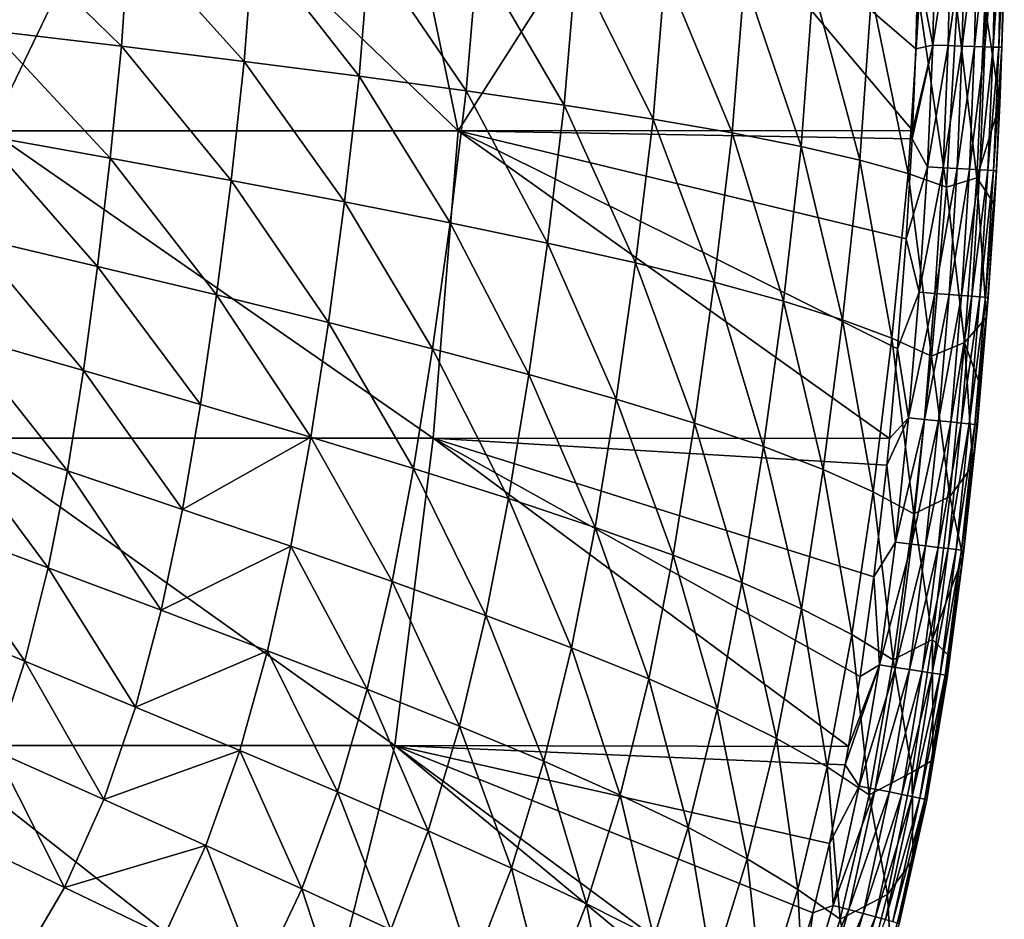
# Model space of a CAD drawing. Header units: metres. Extents: x -59 to 113, y -107 to 107.
# Tile 185 of 192: x 102 to 113, y -11 to -2. Entities that reach past the tile are written whole.
import ezdxf

# ---------------------------------------------------------------- set-up
doc = ezdxf.new("R2010")
doc.units = ezdxf.units.M
doc.layers.add('solid_20_382_333_XXX', color=7, linetype='CONTINUOUS')

msp = doc.modelspace()

# ---------------------------------------------------------------- linework, layer by layer
at = {"layer": 'solid_20_382_333_XXX'}
for points in [[(102.188797, -3.158785, -26.178194), (103.712486, -0.000001, -26.309818), (101.119446, -0.000001, -26.077209)], [(107.001717, -3.158785, -26.633797), (103.712486, -0.000001, -26.309818), (102.188797, -3.158785, -26.178194)], [(107.001717, -3.158785, -26.633797), (106.343987, -0.000001, -26.560799), (103.712486, -0.000001, -26.309818)], [(107.001717, -3.158785, -26.633797), (109.018509, -0.000001, -26.831951), (106.343987, -0.000001, -26.560799)], [(107.001717, -3.158785, -26.633797), (111.677307, -3.154974, -27.127144), (109.018509, -0.000001, -26.831951)], [(109.018509, -0.000001, -26.831951), (111.677307, -3.154974, -27.127144), (111.711578, -2.318159, -27.126942)], [(109.018509, -0.000001, -26.831951), (111.711578, -2.318159, -27.126942), (111.731956, -1.479726, -27.126322)], [(102.199097, -2.130524, -44.505959), (102.264008, -1.053101, -44.530674), (103.536659, -2.289609, -43.850758)], [(102.264008, -1.053101, -44.530674), (103.617302, -1.131855, -43.889633), (103.536659, -2.289609, -43.850758)], [(111.731956, -1.479726, -27.126322), (111.884354, -2.278325, -27.161428), (111.908073, -1.09201, -27.160189)], [(111.908073, -1.09201, -27.160189), (111.884354, -2.278325, -27.161428), (112.067604, -1.093487, -27.222134)], [(111.884354, -2.278325, -27.161428), (112.044205, -2.283429, -27.223688), (112.067604, -1.093487, -27.222134)], [(112.067604, -1.093487, -27.222134), (112.044205, -2.283429, -27.223688), (112.211868, -1.09479, -27.308878)], [(112.044205, -2.283429, -27.223688), (112.18869, -2.288023, -27.310869), (112.211868, -1.09479, -27.308878)], [(112.211868, -1.09479, -27.308878), (112.18869, -2.288023, -27.310869), (112.338509, -1.095899, -27.41757)], [(112.18869, -2.288023, -27.310869), (112.315414, -2.292032, -27.420095), (112.338509, -1.095899, -27.41757)], [(112.338509, -1.095899, -27.41757), (112.315414, -2.292032, -27.420095), (112.445137, -1.096794, -27.545366)], [(112.315414, -2.292032, -27.420095), (112.422005, -2.29538, -27.548485), (112.445137, -1.096794, -27.545366)], [(112.445137, -1.096794, -27.545366), (112.422005, -2.29538, -27.548485), (112.529381, -1.097455, -27.689417)], [(112.422005, -2.29538, -27.548485), (112.506065, -2.297994, -27.693165), (112.529381, -1.097455, -27.689417)], [(112.529381, -1.097455, -27.689417), (112.506065, -2.297994, -27.693165), (112.588867, -1.097863, -27.846878)], [(112.506065, -2.297994, -27.693165), (112.565216, -2.299798, -27.851255), (112.588867, -1.097863, -27.846878)], [(112.588867, -1.097863, -27.846878), (112.565216, -2.299798, -27.851255), (112.621223, -1.097997, -28.014902)], [(112.565216, -2.299798, -27.851255), (112.597076, -2.300716, -28.019884), (112.621223, -1.097997, -28.014902)], [(112.621223, -1.097997, -28.014902), (112.597076, -2.300716, -28.019884), (112.610725, -1.89127, -28.193718)], [(103.536659, -2.289609, -43.850758), (103.617302, -1.131855, -43.889633), (104.799904, -2.445462, -43.0522)], [(103.617302, -1.131855, -43.889633), (104.894249, -1.210191, -43.104591), (104.799904, -2.445462, -43.0522)], [(104.799904, -2.445462, -43.0522), (104.894249, -1.210191, -43.104591), (105.984123, -2.598213, -42.120739)], [(104.894249, -1.210191, -43.104591), (106.089966, -1.288132, -42.185627), (105.984123, -2.598213, -42.120739)], [(105.984123, -2.598213, -42.120739), (106.089966, -1.288132, -42.185627), (107.08371, -2.748025, -41.074341)], [(106.089966, -1.288132, -42.185627), (107.198723, -1.365707, -41.150932), (107.08371, -2.748025, -41.074341)], [(107.08371, -2.748025, -41.074341), (107.198723, -1.365707, -41.150932), (108.093063, -2.895101, -39.931591)], [(107.198723, -1.365707, -41.150932), (108.21479, -1.442953, -40.019321), (108.093063, -2.895101, -39.931591)], [(108.093063, -2.895101, -39.931591), (108.21479, -1.442953, -40.019321), (109.006943, -3.039735, -38.711681)], [(108.21479, -1.442953, -40.019321), (109.132797, -1.519939, -38.810097), (109.006943, -3.039735, -38.711681)], [(111.731956, -1.479726, -27.126322), (111.711578, -2.318159, -27.126942), (111.884354, -2.278325, -27.161428)], [(109.006943, -3.039735, -38.711681), (109.132797, -1.519939, -38.810097), (109.820274, -3.182247, -37.433495)], [(109.132797, -1.519939, -38.810097), (109.94754, -1.596734, -37.542206), (109.820274, -3.182247, -37.433495)], [(109.820274, -3.182247, -37.433495), (109.94754, -1.596734, -37.542206), (110.529755, -3.322969, -36.103909)], [(109.94754, -1.596734, -37.542206), (110.655632, -1.673413, -36.222305), (110.529755, -3.322969, -36.103909)], [(110.529755, -3.322969, -36.103909), (110.655632, -1.673413, -36.222305), (111.133873, -3.462248, -34.717525)], [(110.655632, -1.673413, -36.222305), (111.255531, -1.75005, -34.844482), (111.133873, -3.462248, -34.717525)], [(111.133873, -3.462248, -34.717525), (111.255531, -1.75005, -34.844482), (111.632072, -3.600429, -33.26199)], [(111.255531, -1.75005, -34.844482), (111.746666, -1.826718, -33.395687), (111.632072, -3.600429, -33.26199)], [(111.632072, -3.600429, -33.26199), (111.746666, -1.826718, -33.395687), (112.027161, -3.737852, -31.699675)], [(111.746666, -1.826718, -33.395687), (112.131912, -1.90349, -31.837002), (112.027161, -3.737852, -31.699675)], [(112.027161, -3.737852, -31.699675), (112.131912, -1.90349, -31.837002), (112.339653, -3.643581, -29.993145)], [(112.131912, -1.90349, -31.837002), (112.420624, -1.859228, -30.113518), (112.339653, -3.643581, -29.993145)], [(112.339653, -3.643581, -29.993145), (112.420624, -1.859228, -30.113518), (112.576881, -2.883132, -28.199905)], [(112.420624, -1.859228, -30.113518), (112.610725, -1.89127, -28.193718), (112.576881, -2.883132, -28.199905)], [(112.597076, -2.300716, -28.019884), (112.576881, -2.883132, -28.199905), (112.610725, -1.89127, -28.193718)], [(102.105148, -3.204896, -44.465397), (102.199097, -2.130524, -44.505959), (103.420845, -3.440761, -43.791943)], [(102.199097, -2.130524, -44.505959), (103.536659, -2.289609, -43.850758), (103.420845, -3.440761, -43.791943)], [(103.420845, -3.440761, -43.791943), (103.536659, -2.289609, -43.850758), (104.664948, -3.669454, -42.975975)], [(103.536659, -2.289609, -43.850758), (104.799904, -2.445462, -43.0522), (104.664948, -3.669454, -42.975975)], [(111.672958, -3.242478, -27.12714), (111.830284, -3.531121, -27.162085), (111.884354, -2.278325, -27.161428)], [(111.677307, -3.154974, -27.127144), (111.672958, -3.242478, -27.12714), (111.884354, -2.278325, -27.161428)], [(111.711578, -2.318159, -27.126942), (111.677307, -3.154974, -27.127144), (111.884354, -2.278325, -27.161428)], [(111.884354, -2.278325, -27.161428), (111.830284, -3.531121, -27.162085), (112.044205, -2.283429, -27.223688)], [(111.830284, -3.531121, -27.162085), (111.990799, -3.540098, -27.224987), (112.044205, -2.283429, -27.223688)], [(112.044205, -2.283429, -27.223688), (111.990799, -3.540098, -27.224987), (112.18869, -2.288023, -27.310869)], [(111.990799, -3.540098, -27.224987), (112.135704, -3.548207, -27.313061), (112.18869, -2.288023, -27.310869)], [(112.18869, -2.288023, -27.310869), (112.135704, -3.548207, -27.313061), (112.315414, -2.292032, -27.420095)], [(112.135704, -3.548207, -27.313061), (112.262596, -3.555313, -27.423367), (112.315414, -2.292032, -27.420095)], [(112.315414, -2.292032, -27.420095), (112.262596, -3.555313, -27.423367), (112.422005, -2.29538, -27.548485)], [(112.262596, -3.555313, -27.423367), (112.369064, -3.56128, -27.552967), (112.422005, -2.29538, -27.548485)], [(112.422005, -2.29538, -27.548485), (112.369064, -3.56128, -27.552967), (112.506065, -2.297994, -27.693165)], [(112.369064, -3.56128, -27.552967), (112.452682, -3.565975, -27.698921), (112.506065, -2.297994, -27.693165)], [(112.506065, -2.297994, -27.693165), (112.452682, -3.565975, -27.698921), (112.565216, -2.299798, -27.851255)], [(112.452682, -3.565975, -27.698921), (112.511047, -3.56926, -27.85829), (112.565216, -2.299798, -27.851255)], [(112.565216, -2.299798, -27.851255), (112.511047, -3.56926, -27.85829), (112.597076, -2.300716, -28.019884)], [(112.511047, -3.56926, -27.85829), (112.54174, -3.571002, -28.028139), (112.597076, -2.300716, -28.019884)], [(112.597076, -2.300716, -28.019884), (112.54174, -3.571002, -28.028139), (112.576881, -2.883132, -28.199905)], [(104.664948, -3.669454, -42.975975), (104.799904, -2.445462, -43.0522), (105.83297, -3.89125, -42.028366)], [(104.799904, -2.445462, -43.0522), (105.984123, -2.598213, -42.120739), (105.83297, -3.89125, -42.028366)], [(105.83297, -3.89125, -42.028366), (105.984123, -2.598213, -42.120739), (106.919472, -4.1065, -40.966812)], [(105.984123, -2.598213, -42.120739), (107.08371, -2.748025, -41.074341), (106.919472, -4.1065, -40.966812)], [(106.919472, -4.1065, -40.966812), (107.08371, -2.748025, -41.074341), (107.919029, -4.315621, -39.809612)], [(107.08371, -2.748025, -41.074341), (108.093063, -2.895101, -39.931591), (107.919029, -4.315621, -39.809612)], [(107.919029, -4.315621, -39.809612), (108.093063, -2.895101, -39.931591), (108.826569, -4.51921, -38.575821)], [(108.093063, -2.895101, -39.931591), (109.006943, -3.039735, -38.711681), (108.826569, -4.51921, -38.575821)], [(112.339653, -3.643581, -29.993145), (112.576881, -2.883132, -28.199905), (112.521851, -3.917263, -28.208366)], [(112.54174, -3.571002, -28.028139), (112.521851, -3.917263, -28.208366), (112.576881, -2.883132, -28.199905)], [(108.826569, -4.51921, -38.575821), (109.006943, -3.039735, -38.711681), (109.637199, -4.717914, -37.284222)], [(109.006943, -3.039735, -38.711681), (109.820274, -3.182247, -37.433495), (109.637199, -4.717914, -37.284222)], [(101.908264, -6.320729, -26.17094), (106.742783, -6.320729, -26.62863), (102.188797, -3.158785, -26.178194)], [(101.998077, -4.25076, -44.412292), (102.105148, -3.204896, -44.465397), (103.291183, -4.555097, -43.722336)], [(102.105148, -3.204896, -44.465397), (103.420845, -3.440761, -43.791943), (103.291183, -4.555097, -43.722336)], [(106.742783, -6.320729, -26.62863), (107.001717, -3.158785, -26.633797), (102.188797, -3.158785, -26.178194)], [(106.742783, -6.320729, -26.62863), (111.439102, -6.324708, -27.124584), (107.001717, -3.158785, -26.633797)], [(107.001717, -3.158785, -26.633797), (111.672958, -3.242478, -27.12714), (111.677307, -3.154974, -27.127144)], [(107.001717, -3.158785, -26.633797), (111.439102, -6.324708, -27.124584), (111.523819, -5.4037, -27.125792)], [(107.001717, -3.158785, -26.633797), (111.523819, -5.4037, -27.125792), (111.611267, -4.270498, -27.126759)], [(107.001717, -3.158785, -26.633797), (111.611267, -4.270498, -27.126759), (111.672958, -3.242478, -27.12714)], [(109.637199, -4.717914, -37.284222), (109.820274, -3.182247, -37.433495), (110.347725, -4.91241, -35.942001)], [(109.820274, -3.182247, -37.433495), (110.529755, -3.322969, -36.103909), (110.347725, -4.91241, -35.942001)], [(110.347725, -4.91241, -35.942001), (110.529755, -3.322969, -36.103909), (110.956696, -5.103405, -34.544468)], [(110.529755, -3.322969, -36.103909), (111.133873, -3.462248, -34.717525), (110.956696, -5.103405, -34.544468)], [(111.672958, -3.242478, -27.12714), (111.611267, -4.270498, -27.126759), (111.830284, -3.531121, -27.162085)], [(103.291183, -4.555097, -43.722336), (103.420845, -3.440761, -43.791943), (104.515335, -4.848385, -42.890644)], [(103.420845, -3.440761, -43.791943), (104.664948, -3.669454, -42.975975), (104.515335, -4.848385, -42.890644)], [(110.956696, -5.103405, -34.544468), (111.133873, -3.462248, -34.717525), (111.463554, -5.29161, -33.080189)], [(111.133873, -3.462248, -34.717525), (111.632072, -3.600429, -33.26199), (111.463554, -5.29161, -33.080189)], [(111.611267, -4.270498, -27.126759), (111.745773, -4.819947, -27.16185), (111.830284, -3.531121, -27.162085)], [(111.830284, -3.531121, -27.162085), (111.745773, -4.819947, -27.16185), (111.990799, -3.540098, -27.224987)], [(111.745773, -4.819947, -27.16185), (111.907219, -4.832355, -27.225641), (111.990799, -3.540098, -27.224987)], [(111.990799, -3.540098, -27.224987), (111.907219, -4.832355, -27.225641), (112.135704, -3.548207, -27.313061)], [(111.463554, -5.29161, -33.080189), (111.632072, -3.600429, -33.26199), (111.871017, -5.477721, -31.513285)], [(111.632072, -3.600429, -33.26199), (112.027161, -3.737852, -31.699675), (111.871017, -5.477721, -31.513285)], [(111.907219, -4.832355, -27.225641), (112.052734, -4.843565, -27.314955), (112.135704, -3.548207, -27.313061)], [(112.027161, -3.737852, -31.699675), (112.339653, -3.643581, -29.993145), (112.213219, -5.336871, -29.822971)], [(112.135704, -3.548207, -27.313061), (112.052734, -4.843565, -27.314955), (112.262596, -3.555313, -27.423367)], [(112.052734, -4.843565, -27.314955), (112.179871, -4.853388, -27.426765), (112.262596, -3.555313, -27.423367)], [(112.262596, -3.555313, -27.423367), (112.179871, -4.853388, -27.426765), (112.369064, -3.56128, -27.552967)], [(112.179871, -4.853388, -27.426765), (112.286179, -4.861634, -27.558048), (112.369064, -3.56128, -27.552967)], [(112.213219, -5.336871, -29.822971), (112.339653, -3.643581, -29.993145), (112.437981, -5.080911, -28.219162)], [(112.369064, -3.56128, -27.552967), (112.286179, -4.861634, -27.558048), (112.452682, -3.565975, -27.698921)], [(112.286179, -4.861634, -27.558048), (112.369209, -4.868114, -27.705776), (112.452682, -3.565975, -27.698921)], [(112.339653, -3.643581, -29.993145), (112.521851, -3.917263, -28.208366), (112.437981, -5.080911, -28.219162)], [(112.452682, -3.565975, -27.698921), (112.369209, -4.868114, -27.705776), (112.511047, -3.56926, -27.85829)], [(112.369209, -4.868114, -27.705776), (112.426521, -4.872637, -27.86692), (112.511047, -3.56926, -27.85829)], [(112.511047, -3.56926, -27.85829), (112.426521, -4.872637, -27.86692), (112.54174, -3.571002, -28.028139)], [(112.426521, -4.872637, -27.86692), (112.455658, -4.875014, -28.038462), (112.54174, -3.571002, -28.028139)], [(112.54174, -3.571002, -28.028139), (112.455658, -4.875014, -28.038462), (112.521851, -3.917263, -28.208366)], [(104.515335, -4.848385, -42.890644), (104.664948, -3.669454, -42.975975), (105.666252, -5.13105, -41.928387)], [(104.664948, -3.669454, -42.975975), (105.83297, -3.89125, -42.028366), (105.666252, -5.13105, -41.928387)], [(111.871017, -5.477721, -31.513285), (112.027161, -3.737852, -31.699675), (112.213219, -5.336871, -29.822971)], [(105.666252, -5.13105, -41.928387), (105.83297, -3.89125, -42.028366), (106.738678, -5.403619, -40.853031)], [(105.83297, -3.89125, -42.028366), (106.919472, -4.1065, -40.966812), (106.738678, -5.403619, -40.853031)], [(112.455658, -4.875014, -28.038462), (112.437981, -5.080911, -28.219162), (112.521851, -3.917263, -28.208366)], [(106.738678, -5.403619, -40.853031), (106.919472, -4.1065, -40.966812), (107.727348, -5.666713, -39.682621)], [(106.919472, -4.1065, -40.966812), (107.919029, -4.315621, -39.809612), (107.727348, -5.666713, -39.682621)], [(101.876457, -5.262365, -44.345242), (101.998077, -4.25076, -44.412292), (103.147301, -5.626008, -43.642021)], [(101.998077, -4.25076, -44.412292), (103.291183, -4.555097, -43.722336), (103.147301, -5.626008, -43.642021)], [(107.727348, -5.666713, -39.682621), (107.919029, -4.315621, -39.809612), (108.627365, -5.921221, -38.436085)], [(107.919029, -4.315621, -39.809612), (108.826569, -4.51921, -38.575821), (108.627365, -5.921221, -38.436085)], [(111.611267, -4.270498, -27.126759), (111.523819, -5.4037, -27.125792), (111.745773, -4.819947, -27.16185)], [(103.147301, -5.626008, -43.642021), (103.291183, -4.555097, -43.722336), (104.351593, -5.975058, -42.797718)], [(103.291183, -4.555097, -43.722336), (104.515335, -4.848385, -42.890644), (104.351593, -5.975058, -42.797718)], [(108.627365, -5.921221, -38.436085), (108.826569, -4.51921, -38.575821), (109.434021, -6.168108, -37.13213)], [(108.826569, -4.51921, -38.575821), (109.637199, -4.717914, -37.284222), (109.434021, -6.168108, -37.13213)], [(109.434021, -6.168108, -37.13213), (109.637199, -4.717914, -37.284222), (110.144218, -6.408384, -35.778244)], [(109.637199, -4.717914, -37.284222), (110.347725, -4.91241, -35.942001), (110.144218, -6.408384, -35.778244)], [(104.351593, -5.975058, -42.797718), (104.515335, -4.848385, -42.890644), (105.485214, -6.310077, -41.82362)], [(104.515335, -4.848385, -42.890644), (105.666252, -5.13105, -41.928387), (105.485214, -6.310077, -41.82362)], [(111.523819, -5.4037, -27.125792), (111.636177, -6.112588, -27.160814), (111.745773, -4.819947, -27.16185)], [(111.745773, -4.819947, -27.16185), (111.636177, -6.112588, -27.160814), (111.907219, -4.832355, -27.225641)], [(111.636177, -6.112588, -27.160814), (111.79863, -6.128325, -27.225607), (111.907219, -4.832355, -27.225641)], [(111.907219, -4.832355, -27.225641), (111.79863, -6.128325, -27.225607), (112.052734, -4.843565, -27.314955)], [(111.79863, -6.128325, -27.225607), (111.944794, -6.142537, -27.316322), (112.052734, -4.843565, -27.314955)], [(112.052734, -4.843565, -27.314955), (111.944794, -6.142537, -27.316322), (112.179871, -4.853388, -27.426765)], [(111.944794, -6.142537, -27.316322), (112.072166, -6.154978, -27.429834), (112.179871, -4.853388, -27.426765)], [(112.179871, -4.853388, -27.426765), (112.072166, -6.154978, -27.429834), (112.286179, -4.861634, -27.558048)], [(112.072166, -6.154978, -27.429834), (112.178261, -6.165406, -27.563013), (112.286179, -4.861634, -27.558048)], [(112.286179, -4.861634, -27.558048), (112.178261, -6.165406, -27.563013), (112.369209, -4.868114, -27.705776)], [(110.144218, -6.408384, -35.778244), (110.347725, -4.91241, -35.942001), (110.756554, -6.643113, -34.370438)], [(110.347725, -4.91241, -35.942001), (110.956696, -5.103405, -34.544468), (110.756554, -6.643113, -34.370438)], [(112.178261, -6.165406, -27.563013), (112.26059, -6.173574, -27.712732), (112.369209, -4.868114, -27.705776)], [(112.369209, -4.868114, -27.705776), (112.26059, -6.173574, -27.712732), (112.426521, -4.872637, -27.86692)], [(112.26059, -6.173574, -27.712732), (112.316666, -6.179239, -27.875866), (112.426521, -4.872637, -27.86692)], [(112.426521, -4.872637, -27.86692), (112.316666, -6.179239, -27.875866), (112.455658, -4.875014, -28.038462)], [(112.316666, -6.179239, -27.875866), (112.344002, -6.182156, -28.049292), (112.455658, -4.875014, -28.038462)], [(112.455658, -4.875014, -28.038462), (112.344002, -6.182156, -28.049292), (112.437981, -5.080911, -28.219162)], [(105.485214, -6.310077, -41.82362), (105.666252, -5.13105, -41.928387), (106.54306, -6.631747, -40.737019)], [(105.666252, -5.13105, -41.928387), (106.738678, -5.403619, -40.853031), (106.54306, -6.631747, -40.737019)], [(110.756554, -6.643113, -34.370438), (110.956696, -5.103405, -34.544468), (111.270493, -6.873355, -32.898186)], [(110.956696, -5.103405, -34.544468), (111.463554, -5.29161, -33.080189), (111.270493, -6.873355, -32.898186)], [(112.213219, -5.336871, -29.822971), (112.437981, -5.080911, -28.219162), (112.37719, -5.786655, -28.225908)], [(112.344002, -6.182156, -28.049292), (112.37719, -5.786655, -28.225908), (112.437981, -5.080911, -28.219162)], [(101.733154, -6.242875, -44.261009), (101.876457, -5.262365, -44.345242), (102.981155, -6.65752, -43.547325)], [(101.876457, -5.262365, -44.345242), (103.147301, -5.626008, -43.642021), (102.981155, -6.65752, -43.547325)], [(111.270493, -6.873355, -32.898186), (111.463554, -5.29161, -33.080189), (111.68866, -7.100155, -31.327337)], [(111.463554, -5.29161, -33.080189), (111.871017, -5.477721, -31.513285), (111.68866, -7.100155, -31.327337)], [(111.871017, -5.477721, -31.513285), (112.213219, -5.336871, -29.822971), (112.060883, -6.921505, -29.648867)], [(112.060883, -6.921505, -29.648867), (112.213219, -5.336871, -29.822971), (112.297585, -6.602262, -28.233562)], [(112.213219, -5.336871, -29.822971), (112.37719, -5.786655, -28.225908), (112.297585, -6.602262, -28.233562)], [(106.54306, -6.631747, -40.737019), (106.738678, -5.403619, -40.853031), (107.520058, -6.940869, -39.555794)], [(106.738678, -5.403619, -40.853031), (107.727348, -5.666713, -39.682621), (107.520058, -6.940869, -39.555794)], [(111.523819, -5.4037, -27.125792), (111.439102, -6.324708, -27.124584), (111.636177, -6.112588, -27.160814)], [(111.68866, -7.100155, -31.327337), (111.871017, -5.477721, -31.513285), (112.060883, -6.921505, -29.648867)], [(102.981155, -6.65752, -43.547325), (103.147301, -5.626008, -43.642021), (104.164848, -7.054219, -42.6931)], [(103.147301, -5.626008, -43.642021), (104.351593, -5.975058, -42.797718), (104.164848, -7.054219, -42.6931)], [(107.520058, -6.940869, -39.555794), (107.727348, -5.666713, -39.682621), (108.411461, -7.238595, -38.298759)], [(107.727348, -5.666713, -39.682621), (108.627365, -5.921221, -38.436085), (108.411461, -7.238595, -38.298759)], [(112.344002, -6.182156, -28.049292), (112.297585, -6.602262, -28.233562), (112.37719, -5.786655, -28.225908)], [(104.164848, -7.054219, -42.6931), (104.351593, -5.975058, -42.797718), (105.485214, -6.310077, -41.82362)], [(108.411461, -7.238595, -38.298759), (108.627365, -5.921221, -38.436085), (109.212708, -7.526179, -36.984554)], [(108.627365, -5.921221, -38.436085), (109.434021, -6.168108, -37.13213), (109.212708, -7.526179, -36.984554)], [(109.212708, -7.526179, -36.984554), (109.434021, -6.168108, -37.13213), (109.920807, -7.804936, -35.62096)], [(109.434021, -6.168108, -37.13213), (110.144218, -6.408384, -35.778244), (109.920807, -7.804936, -35.62096)], [(111.41114, -6.597873, -27.124083), (111.501419, -7.391567, -27.158548), (111.636177, -6.112588, -27.160814)], [(111.439102, -6.324708, -27.124584), (111.41114, -6.597873, -27.124083), (111.636177, -6.112588, -27.160814)], [(111.636177, -6.112588, -27.160814), (111.501419, -7.391567, -27.158548), (111.79863, -6.128325, -27.225607)], [(111.501419, -7.391567, -27.158548), (111.664825, -7.411127, -27.2244), (111.79863, -6.128325, -27.225607)], [(111.79863, -6.128325, -27.225607), (111.664825, -7.411127, -27.2244), (111.944794, -6.142537, -27.316322)], [(111.664825, -7.411127, -27.2244), (111.811546, -7.428786, -27.316591), (111.944794, -6.142537, -27.316322)], [(111.944794, -6.142537, -27.316322), (111.811546, -7.428786, -27.316591), (112.072166, -6.154978, -27.429834)], [(111.811546, -7.428786, -27.316591), (111.939049, -7.444234, -27.43189), (112.072166, -6.154978, -27.429834)], [(112.072166, -6.154978, -27.429834), (111.939049, -7.444234, -27.43189), (112.178261, -6.165406, -27.563013)], [(111.939049, -7.444234, -27.43189), (112.044807, -7.457162, -27.56706), (112.178261, -6.165406, -27.563013)], [(112.178261, -6.165406, -27.563013), (112.044807, -7.457162, -27.56706), (112.26059, -6.173574, -27.712732)], [(112.044807, -7.457162, -27.56706), (112.126297, -7.46726, -27.718866), (112.26059, -6.173574, -27.712732)], [(112.26059, -6.173574, -27.712732), (112.126297, -7.46726, -27.718866), (112.316666, -6.179239, -27.875866)], [(112.126297, -7.46726, -27.718866), (112.180984, -7.474221, -27.884075), (112.316666, -6.179239, -27.875866)], [(112.316666, -6.179239, -27.875866), (112.180984, -7.474221, -27.884075), (112.344002, -6.182156, -28.049292)], [(101.559547, -7.195203, -44.156696), (101.733154, -6.242875, -44.261009), (102.783318, -7.653552, -43.43483)], [(101.733154, -6.242875, -44.261009), (102.981155, -6.65752, -43.547325), (102.783318, -7.653552, -43.43483)], [(112.180984, -7.474221, -27.884075), (112.206352, -7.477734, -28.059454), (112.344002, -6.182156, -28.049292)], [(112.344002, -6.182156, -28.049292), (112.206352, -7.477734, -28.059454), (112.297585, -6.602262, -28.233562)], [(101.539398, -9.482674, -26.162834), (106.34877, -9.482674, -26.618418), (101.908264, -6.320729, -26.17094)], [(106.34877, -9.482674, -26.618418), (106.742783, -6.320729, -26.62863), (101.908264, -6.320729, -26.17094)], [(104.164848, -7.054219, -42.6931), (105.485214, -6.310077, -41.82362), (105.280235, -7.433654, -41.709572)], [(105.280235, -7.433654, -41.709572), (105.485214, -6.310077, -41.82362), (106.322388, -7.796651, -40.613922)], [(105.485214, -6.310077, -41.82362), (106.54306, -6.631747, -40.737019), (106.322388, -7.796651, -40.613922)], [(106.34877, -9.482674, -26.618418), (111.019356, -9.491949, -27.111944), (106.742783, -6.320729, -26.62863)], [(106.742783, -6.320729, -26.62863), (111.019356, -9.491949, -27.111944), (111.137184, -8.771888, -27.116671)], [(106.742783, -6.320729, -26.62863), (111.137184, -8.771888, -27.116671), (111.279167, -7.74735, -27.121128)], [(106.742783, -6.320729, -26.62863), (111.279167, -7.74735, -27.121128), (111.41114, -6.597873, -27.124083)], [(106.742783, -6.320729, -26.62863), (111.41114, -6.597873, -27.124083), (111.439102, -6.324708, -27.124584)], [(109.920807, -7.804936, -35.62096), (110.144218, -6.408384, -35.778244), (110.534409, -8.076249, -34.204632)], [(110.144218, -6.408384, -35.778244), (110.756554, -6.643113, -34.370438), (110.534409, -8.076249, -34.204632)], [(102.783318, -7.653552, -43.43483), (102.981155, -6.65752, -43.547325), (103.944962, -8.090637, -42.572884)], [(102.981155, -6.65752, -43.547325), (104.164848, -7.054219, -42.6931), (103.944962, -8.090637, -42.572884)], [(106.322388, -7.796651, -40.613922), (106.54306, -6.631747, -40.737019), (107.286392, -8.144173, -39.423916)], [(106.54306, -6.631747, -40.737019), (107.520058, -6.940869, -39.555794), (107.286392, -8.144173, -39.423916)], [(110.534409, -8.076249, -34.204632), (110.756554, -6.643113, -34.370438), (111.052994, -8.341503, -32.72591)], [(110.756554, -6.643113, -34.370438), (111.270493, -6.873355, -32.898186), (111.052994, -8.341503, -32.72591)], [(111.41114, -6.597873, -27.124083), (111.279167, -7.74735, -27.121128), (111.501419, -7.391567, -27.158548)], [(112.060883, -6.921505, -29.648867), (112.297585, -6.602262, -28.233562), (112.192772, -7.537214, -28.242086)], [(112.206352, -7.477734, -28.059454), (112.192772, -7.537214, -28.242086), (112.297585, -6.602262, -28.233562)], [(111.052994, -8.341503, -32.72591), (111.270493, -6.873355, -32.898186), (111.479095, -8.602059, -31.152216)], [(111.270493, -6.873355, -32.898186), (111.68866, -7.100155, -31.327337), (111.479095, -8.602059, -31.152216)], [(107.286392, -8.144173, -39.423916), (107.520058, -6.940869, -39.555794), (108.167656, -8.477621, -38.158291)], [(107.520058, -6.940869, -39.555794), (108.411461, -7.238595, -38.298759), (108.167656, -8.477621, -38.158291)], [(111.68866, -7.100155, -31.327337), (112.060883, -6.921505, -29.648867), (111.883728, -8.393531, -29.484814)], [(111.883728, -8.393531, -29.484814), (112.060883, -6.921505, -29.648867), (112.192772, -7.537214, -28.242086)], [(103.944962, -8.090637, -42.572884), (104.164848, -7.054219, -42.6931), (105.280235, -7.433654, -41.709572)], [(111.479095, -8.602059, -31.152216), (111.68866, -7.100155, -31.327337), (111.883728, -8.393531, -29.484814)], [(101.344536, -8.119837, -44.030342), (101.559547, -7.195203, -44.156696), (102.542389, -8.615523, -43.302231)], [(101.559547, -7.195203, -44.156696), (102.783318, -7.653552, -43.43483), (102.542389, -8.615523, -43.302231)], [(108.167656, -8.477621, -38.158291), (108.411461, -7.238595, -38.298759), (108.961761, -8.798515, -36.835621)], [(108.411461, -7.238595, -38.298759), (109.212708, -7.526179, -36.984554), (108.961761, -8.798515, -36.835621)], [(111.279167, -7.74735, -27.121128), (111.335968, -8.654151, -27.154106), (111.501419, -7.391567, -27.158548)], [(111.501419, -7.391567, -27.158548), (111.335968, -8.654151, -27.154106), (111.664825, -7.411127, -27.2244)], [(103.944962, -8.090637, -42.572884), (105.280235, -7.433654, -41.709572), (105.040573, -8.507246, -41.581886)], [(105.040573, -8.507246, -41.581886), (105.280235, -7.433654, -41.709572), (106.065407, -8.904341, -40.478958)], [(105.280235, -7.433654, -41.709572), (106.322388, -7.796651, -40.613922), (106.065407, -8.904341, -40.478958)], [(111.335968, -8.654151, -27.154106), (111.50013, -8.678869, -27.221075), (111.664825, -7.411127, -27.2244)], [(111.664825, -7.411127, -27.2244), (111.50013, -8.678869, -27.221075), (111.811546, -7.428786, -27.316591)], [(111.50013, -8.678869, -27.221075), (111.647217, -8.701192, -27.314833), (111.811546, -7.428786, -27.316591)], [(111.811546, -7.428786, -27.316591), (111.647217, -8.701192, -27.314833), (111.939049, -7.444234, -27.43189)], [(111.647217, -8.701192, -27.314833), (111.774651, -8.720721, -27.43203), (111.939049, -7.444234, -27.43189)], [(111.939049, -7.444234, -27.43189), (111.774651, -8.720721, -27.43203), (112.044807, -7.457162, -27.56706)], [(111.774651, -8.720721, -27.43203), (111.879868, -8.737058, -27.569313), (112.044807, -7.457162, -27.56706)], [(112.044807, -7.457162, -27.56706), (111.879868, -8.737058, -27.569313), (112.126297, -7.46726, -27.718866)], [(111.879868, -8.737058, -27.569313), (111.960304, -8.749803, -27.72333), (112.126297, -7.46726, -27.718866)], [(112.126297, -7.46726, -27.718866), (111.960304, -8.749803, -27.72333), (112.180984, -7.474221, -27.884075)], [(111.960304, -8.749803, -27.72333), (112.013397, -8.758557, -27.890728), (112.180984, -7.474221, -27.884075)], [(112.180984, -7.474221, -27.884075), (112.013397, -8.758557, -27.890728), (112.206352, -7.477734, -28.059454)], [(112.013397, -8.758557, -27.890728), (112.036568, -8.762924, -28.068161), (112.206352, -7.477734, -28.059454)], [(112.206352, -7.477734, -28.059454), (112.036568, -8.762924, -28.068161), (112.192772, -7.537214, -28.242086)], [(108.961761, -8.798515, -36.835621), (109.212708, -7.526179, -36.984554), (109.665825, -9.108458, -35.463966)], [(109.212708, -7.526179, -36.984554), (109.920807, -7.804936, -35.62096), (109.665825, -9.108458, -35.463966)], [(111.883728, -8.393531, -29.484814), (112.192772, -7.537214, -28.242086), (112.056526, -8.56713, -28.250637)], [(112.036568, -8.762924, -28.068161), (112.056526, -8.56713, -28.250637), (112.192772, -7.537214, -28.242086)], [(102.542389, -8.615523, -43.302231), (102.783318, -7.653552, -43.43483), (103.680267, -9.086561, -42.434433)], [(102.783318, -7.653552, -43.43483), (103.944962, -8.090637, -42.572884), (103.680267, -9.086561, -42.434433)], [(106.065407, -8.904341, -40.478958), (106.322388, -7.796651, -40.613922), (107.014702, -9.283046, -39.281807)], [(106.322388, -7.796651, -40.613922), (107.286392, -8.144173, -39.423916), (107.014702, -9.283046, -39.281807)], [(111.279167, -7.74735, -27.121128), (111.137184, -8.771888, -27.116671), (111.335968, -8.654151, -27.154106)], [(109.665825, -9.108458, -35.463966), (109.920807, -7.804936, -35.62096), (110.278534, -9.409136, -34.040615)], [(109.920807, -7.804936, -35.62096), (110.534409, -8.076249, -34.204632), (110.278534, -9.409136, -34.040615)], [(103.680267, -9.086561, -42.434433), (103.944962, -8.090637, -42.572884), (105.040573, -8.507246, -41.581886)], [(110.278534, -9.409136, -34.040615), (110.534409, -8.076249, -34.204632), (110.799385, -9.702234, -32.556728)], [(110.534409, -8.076249, -34.204632), (111.052994, -8.341503, -32.72591), (110.799385, -9.702234, -32.556728)], [(101.344536, -8.119837, -44.030342), (102.542389, -8.615523, -43.302231), (102.241959, -9.54007, -43.149384)], [(107.014702, -9.283046, -39.281807), (107.286392, -8.144173, -39.423916), (107.884033, -9.645003, -38.009106)], [(107.286392, -8.144173, -39.423916), (108.167656, -8.477621, -38.158291), (107.884033, -9.645003, -38.009106)], [(110.799385, -9.702234, -32.556728), (111.052994, -8.341503, -32.72591), (111.230843, -9.989413, -30.981234)], [(111.052994, -8.341503, -32.72591), (111.479095, -8.602059, -31.152216), (111.230843, -9.989413, -30.981234)], [(111.479095, -8.602059, -31.152216), (111.883728, -8.393531, -29.484814), (111.673386, -9.756758, -29.327267)], [(111.673386, -9.756758, -29.327267), (111.883728, -8.393531, -29.484814), (111.885193, -9.632595, -28.25787)], [(111.883728, -8.393531, -29.484814), (112.056526, -8.56713, -28.250637), (111.885193, -9.632595, -28.25787)], [(103.680267, -9.086561, -42.434433), (105.040573, -8.507246, -41.581886), (104.754372, -9.533812, -41.43763)], [(104.754372, -9.533812, -41.43763), (105.040573, -8.507246, -41.581886), (105.760132, -9.958382, -40.328915)], [(105.040573, -8.507246, -41.581886), (106.065407, -8.904341, -40.478958), (105.760132, -9.958382, -40.328915)], [(107.884033, -9.645003, -38.009106), (108.167656, -8.477621, -38.158291), (108.669121, -9.991996, -36.679379)], [(108.167656, -8.477621, -38.158291), (108.961761, -8.798515, -36.835621), (108.669121, -9.991996, -36.679379)], [(111.230843, -9.989413, -30.981234), (111.479095, -8.602059, -31.152216), (111.673386, -9.756758, -29.327267)], [(112.036568, -8.762924, -28.068161), (111.885193, -9.632595, -28.25787), (112.056526, -8.56713, -28.250637)], [(102.241959, -9.54007, -43.149384), (102.542389, -8.615523, -43.302231), (103.354897, -10.039506, -42.277466)], [(102.542389, -8.615523, -43.302231), (103.680267, -9.086561, -42.434433), (103.354897, -10.039506, -42.277466)], [(110.985214, -9.681699, -27.110409), (111.128822, -9.899336, -27.146017), (111.335968, -8.654151, -27.154106)], [(111.019356, -9.491949, -27.111944), (110.985214, -9.681699, -27.110409), (111.335968, -8.654151, -27.154106)], [(111.137184, -8.771888, -27.116671), (111.019356, -9.491949, -27.111944), (111.335968, -8.654151, -27.154106)], [(111.335968, -8.654151, -27.154106), (111.128822, -9.899336, -27.146017), (111.50013, -8.678869, -27.221075)], [(111.128822, -9.899336, -27.146017), (111.293335, -9.931442, -27.214178), (111.50013, -8.678869, -27.221075)], [(111.50013, -8.678869, -27.221075), (111.293335, -9.931442, -27.214178), (111.647217, -8.701192, -27.314833)], [(111.293335, -9.931442, -27.214178), (111.440369, -9.960456, -27.309626), (111.647217, -8.701192, -27.314833)], [(111.647217, -8.701192, -27.314833), (111.440369, -9.960456, -27.309626), (111.774651, -8.720721, -27.43203)], [(108.669121, -9.991996, -36.679379), (108.961761, -8.798515, -36.835621), (109.367172, -10.325905, -35.300964)], [(108.961761, -8.798515, -36.835621), (109.665825, -9.108458, -35.463966), (109.367172, -10.325905, -35.300964)], [(111.440369, -9.960456, -27.309626), (111.567329, -9.985847, -27.428879), (111.774651, -8.720721, -27.43203)], [(111.774651, -8.720721, -27.43203), (111.567329, -9.985847, -27.428879), (111.879868, -8.737058, -27.569313)], [(111.567329, -9.985847, -27.428879), (111.671608, -10.007089, -27.568455), (111.879868, -8.737058, -27.569313)], [(111.879868, -8.737058, -27.569313), (111.671608, -10.007089, -27.568455), (111.960304, -8.749803, -27.72333)], [(111.671608, -10.007089, -27.568455), (111.75061, -10.023649, -27.724869), (111.960304, -8.749803, -27.72333)], [(111.960304, -8.749803, -27.72333), (111.75061, -10.023649, -27.724869), (112.013397, -8.758557, -27.890728)], [(111.75061, -10.023649, -27.724869), (111.801743, -10.035001, -27.89464), (112.013397, -8.758557, -27.890728)], [(112.013397, -8.758557, -27.890728), (111.801743, -10.035001, -27.89464), (112.036568, -8.762924, -28.068161)], [(111.801743, -10.035001, -27.89464), (111.822395, -10.040614, -28.074287), (112.036568, -8.762924, -28.068161)], [(112.036568, -8.762924, -28.068161), (111.822395, -10.040614, -28.074287), (111.885193, -9.632595, -28.25787)], [(105.760132, -9.958382, -40.328915), (106.065407, -8.904341, -40.478958), (106.692963, -10.361567, -39.125996)], [(106.065407, -8.904341, -40.478958), (107.014702, -9.283046, -39.281807), (106.692963, -10.361567, -39.125996)], [(103.354897, -10.039506, -42.277466), (103.680267, -9.086561, -42.434433), (104.754372, -9.533812, -41.43763)], [(109.367172, -10.325905, -35.300964), (109.665825, -9.108458, -35.463966), (109.976929, -10.648714, -33.871788)], [(109.665825, -9.108458, -35.463966), (110.278534, -9.409136, -34.040615), (109.976929, -10.648714, -33.871788)], [(106.692963, -10.361567, -39.125996), (107.014702, -9.283046, -39.281807), (107.548599, -10.745252, -37.847492)], [(107.014702, -9.283046, -39.281807), (107.884033, -9.645003, -38.009106), (107.548599, -10.745252, -37.847492)], [(109.976929, -10.648714, -33.871788), (110.278534, -9.409136, -34.040615), (110.49791, -10.962406, -32.383823)], [(110.278534, -9.409136, -34.040615), (110.799385, -9.702234, -32.556728), (110.49791, -10.962406, -32.383823)], [(100.805634, -12.644617, -26.126368), (105.565208, -12.644617, -26.574596), (101.539398, -9.482674, -26.162834)], [(105.565208, -12.644617, -26.574596), (106.34877, -9.482674, -26.618418), (101.539398, -9.482674, -26.162834)], [(105.565208, -12.644617, -26.574596), (110.18708, -12.665856, -27.060221), (106.34877, -9.482674, -26.618418)], [(106.34877, -9.482674, -26.618418), (110.18708, -12.665856, -27.060221), (110.287666, -12.391992, -27.067619)], [(106.34877, -9.482674, -26.618418), (110.287666, -12.391992, -27.067619), (110.649734, -11.204392, -27.092062)], [(106.34877, -9.482674, -26.618418), (110.649734, -11.204392, -27.092062), (110.821815, -10.490621, -27.102129)], [(106.34877, -9.482674, -26.618418), (110.821815, -10.490621, -27.102129), (110.985214, -9.681699, -27.110409)], [(106.34877, -9.482674, -26.618418), (110.985214, -9.681699, -27.110409), (111.019356, -9.491949, -27.111944)], [(101.86483, -10.419813, -42.979179), (102.241959, -9.54007, -43.149384), (102.952339, -10.943151, -42.10453)], [(102.241959, -9.54007, -43.149384), (103.354897, -10.039506, -42.277466), (102.952339, -10.943151, -42.10453)], [(103.354897, -10.039506, -42.277466), (104.754372, -9.533812, -41.43763), (104.406296, -10.51169, -41.276379)], [(104.406296, -10.51169, -41.276379), (104.754372, -9.533812, -41.43763), (105.391792, -10.957892, -40.163254)], [(104.754372, -9.533812, -41.43763), (105.760132, -9.958382, -40.328915), (105.391792, -10.957892, -40.163254)], [(107.548599, -10.745252, -37.847492), (107.884033, -9.645003, -38.009106), (108.322899, -11.111482, -36.511871)], [(107.884033, -9.645003, -38.009106), (108.669121, -9.991996, -36.679379), (108.322899, -11.111482, -36.511871)], [(110.49791, -10.962406, -32.383823), (110.799385, -9.702234, -32.556728), (110.932503, -11.268932, -30.807501)], [(110.799385, -9.702234, -32.556728), (111.230843, -9.989413, -30.981234), (110.932503, -11.268932, -30.807501)], [(110.985214, -9.681699, -27.110409), (110.821815, -10.490621, -27.102129), (111.128822, -9.899336, -27.146017)], [(111.673386, -9.756758, -29.327267), (111.885193, -9.632595, -28.25787), (111.680885, -10.658671, -28.262575)], [(111.822395, -10.040614, -28.074287), (111.680885, -10.658671, -28.262575), (111.885193, -9.632595, -28.25787)], [(111.230843, -9.989413, -30.981234), (111.673386, -9.756758, -29.327267), (111.42041, -11.016691, -29.169943)], [(111.42041, -11.016691, -29.169943), (111.673386, -9.756758, -29.327267), (111.680885, -10.658671, -28.262575)], [(110.821815, -10.490621, -27.102129), (110.858948, -11.128224, -27.13183), (111.128822, -9.899336, -27.146017)], [(111.128822, -9.899336, -27.146017), (110.858948, -11.128224, -27.13183), (111.293335, -9.931442, -27.214178)], [(105.391792, -10.957892, -40.163254), (105.760132, -9.958382, -40.328915), (106.306999, -11.379597, -38.955833)], [(105.760132, -9.958382, -40.328915), (106.692963, -10.361567, -39.125996), (106.306999, -11.379597, -38.955833)], [(108.322899, -11.111482, -36.511871), (108.669121, -9.991996, -36.679379), (109.013176, -11.462418, -35.127777)], [(108.669121, -9.991996, -36.679379), (109.367172, -10.325905, -35.300964), (109.013176, -11.462418, -35.127777)], [(110.858948, -11.128224, -27.13183), (111.022926, -11.170928, -27.201288), (111.293335, -9.931442, -27.214178)], [(110.932503, -11.268932, -30.807501), (111.230843, -9.989413, -30.981234), (111.42041, -11.016691, -29.169943)], [(111.293335, -9.931442, -27.214178), (111.022926, -11.170928, -27.201288), (111.440369, -9.960456, -27.309626)], [(111.022926, -11.170928, -27.201288), (111.169052, -11.209524, -27.298615), (111.440369, -9.960456, -27.309626)], [(111.440369, -9.960456, -27.309626), (111.169052, -11.209524, -27.298615), (111.567329, -9.985847, -27.428879)], [(111.169052, -11.209524, -27.298615), (111.294693, -11.243293, -27.420176), (111.567329, -9.985847, -27.428879)], [(111.567329, -9.985847, -27.428879), (111.294693, -11.243293, -27.420176), (111.671608, -10.007089, -27.568455)], [(111.294693, -11.243293, -27.420176), (111.397247, -11.271513, -27.562334), (111.671608, -10.007089, -27.568455)], [(111.671608, -10.007089, -27.568455), (111.397247, -11.271513, -27.562334), (111.75061, -10.023649, -27.724869)], [(111.397247, -11.271513, -27.562334), (111.474083, -11.293464, -27.721453), (111.75061, -10.023649, -27.724869)], [(111.75061, -10.023649, -27.724869), (111.474083, -11.293464, -27.721453), (111.801743, -10.035001, -27.89464)], [(102.952339, -10.943151, -42.10453), (103.354897, -10.039506, -42.277466), (104.406296, -10.51169, -41.276379)], [(111.474083, -11.293464, -27.721453), (111.522583, -11.308423, -27.893898), (111.801743, -10.035001, -27.89464)], [(111.801743, -10.035001, -27.89464), (111.522583, -11.308423, -27.893898), (111.822395, -10.040614, -28.074287)], [(111.522583, -11.308423, -27.893898), (111.540131, -11.315671, -28.076035), (111.822395, -10.040614, -28.074287)], [(111.822395, -10.040614, -28.074287), (111.540131, -11.315671, -28.076035), (111.680885, -10.658671, -28.262575)], [(109.013176, -11.462418, -35.127777), (109.367172, -10.325905, -35.300964), (109.61821, -11.800345, -33.693779)], [(109.367172, -10.325905, -35.300964), (109.976929, -10.648714, -33.871788), (109.61821, -11.800345, -33.693779)], [(101.86483, -10.419813, -42.979179), (102.952339, -10.943151, -42.10453), (102.456993, -11.786985, -41.921719)], [(106.306999, -11.379597, -38.955833), (106.692963, -10.361567, -39.125996), (107.147789, -11.778935, -37.672688)], [(106.692963, -10.361567, -39.125996), (107.548599, -10.745252, -37.847492), (107.147789, -11.778935, -37.672688)], [(102.952339, -10.943151, -42.10453), (104.406296, -10.51169, -41.276379), (103.980568, -11.435587, -41.100388)], [(103.980568, -11.435587, -41.100388), (104.406296, -10.51169, -41.276379), (104.945343, -11.89858, -39.983948)], [(104.406296, -10.51169, -41.276379), (105.391792, -10.957892, -40.163254), (104.945343, -11.89858, -39.983948)], [(110.821815, -10.490621, -27.102129), (110.649734, -11.204392, -27.092062), (110.858948, -11.128224, -27.13183)], [(109.61821, -11.800345, -33.693779), (109.976929, -10.648714, -33.871788), (110.137558, -12.127549, -32.202702)], [(109.976929, -10.648714, -33.871788), (110.49791, -10.962406, -32.383823), (110.137558, -12.127549, -32.202702)], [(111.42041, -11.016691, -29.169943), (111.680885, -10.658671, -28.262575), (111.451149, -11.590297, -28.26424)], [(111.540131, -11.315671, -28.076035), (111.451149, -11.590297, -28.26424), (111.680885, -10.658671, -28.262575)], [(107.147789, -11.778935, -37.672688), (107.548599, -10.745252, -37.847492), (107.910172, -12.158218, -36.332253)], [(107.548599, -10.745252, -37.847492), (108.322899, -11.111482, -36.511871), (107.910172, -12.158218, -36.332253)], [(102.456993, -11.786985, -41.921719), (102.952339, -10.943151, -42.10453), (103.980568, -11.435587, -41.100388)], [(104.945343, -11.89858, -39.983948), (105.391792, -10.957892, -40.163254), (105.842484, -12.333827, -38.773029)], [(105.391792, -10.957892, -40.163254), (106.306999, -11.379597, -38.955833), (105.842484, -12.333827, -38.773029)], [(110.137558, -12.127549, -32.202702), (110.49791, -10.962406, -32.383823), (110.573517, -12.446273, -30.626471)], [(110.49791, -10.962406, -32.383823), (110.932503, -11.268932, -30.807501), (110.573517, -12.446273, -30.626471)], [(110.932503, -11.268932, -30.807501), (111.42041, -11.016691, -29.169943), (111.116356, -12.178419, -29.008341)], [(111.116356, -12.178419, -29.008341), (111.42041, -11.016691, -29.169943), (111.451149, -11.590297, -28.26424)], [(107.910172, -12.158218, -36.332253), (108.322899, -11.111482, -36.511871), (108.591553, -12.519894, -34.943474)], [(108.322899, -11.111482, -36.511871), (109.013176, -11.462418, -35.127777), (108.591553, -12.519894, -34.943474)], [(110.858948, -11.128224, -27.13183), (110.504646, -12.335046, -27.108959), (111.022926, -11.170928, -27.201288)], [(110.649734, -11.204392, -27.092062), (110.504646, -12.335046, -27.108959), (110.858948, -11.128224, -27.13183)], [(110.649734, -11.204392, -27.092062), (110.287666, -12.391992, -27.067619), (110.504646, -12.335046, -27.108959)], [(110.504646, -12.335046, -27.108959), (110.666504, -12.392382, -27.17979), (111.022926, -11.170928, -27.201288)], [(111.022926, -11.170928, -27.201288), (110.666504, -12.392382, -27.17979), (111.169052, -11.209524, -27.298615)], [(110.666504, -12.392382, -27.17979), (110.810196, -12.444178, -27.279184), (111.169052, -11.209524, -27.298615)], [(111.169052, -11.209524, -27.298615), (110.810196, -12.444178, -27.279184), (111.294693, -11.243293, -27.420176)], [(110.810196, -12.444178, -27.279184), (110.933113, -12.489442, -27.403328), (111.294693, -11.243293, -27.420176)], [(111.294693, -11.243293, -27.420176), (110.933113, -12.489442, -27.403328), (111.397247, -11.271513, -27.562334)], [(110.573517, -12.446273, -30.626471), (110.932503, -11.268932, -30.807501), (111.116356, -12.178419, -29.008341)]]:
    msp.add_3dface(points, dxfattribs=at)

doc.saveas('drawing.dxf')
